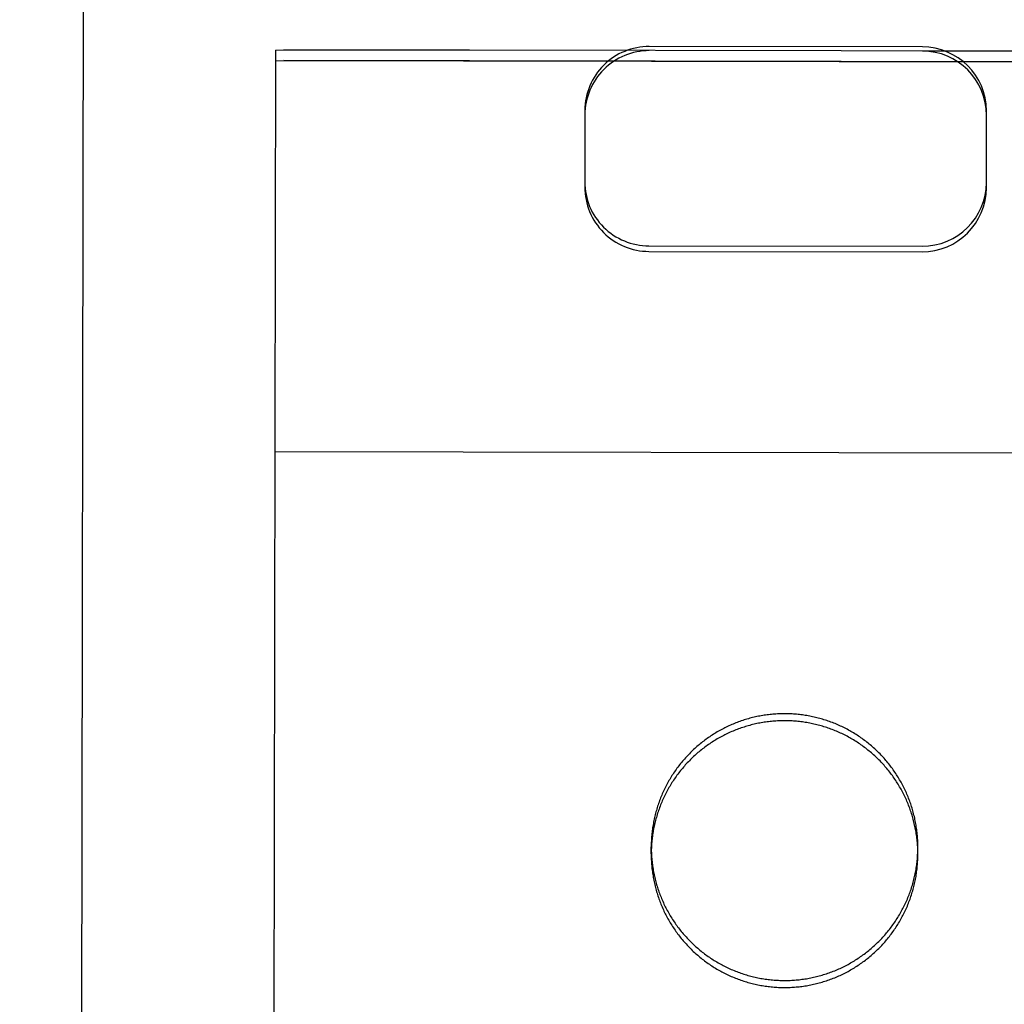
# Model space of a CAD drawing. Header units: inches. Extents: x 0 to 309, y 0 to 200.
# Tile 56 of 109: x 107.613 to 108.226, y 129.977 to 130.589. Entities that reach past the tile are written whole.
import ezdxf

# ---------------------------------------------------------------- set-up
doc = ezdxf.new("R2010")
doc.units = ezdxf.units.IN
doc.header["$LTSCALE"] = 17
doc.header["$MEASUREMENT"] = 0
doc.linetypes.add('HIDDEN', pattern=[0.2, 0.1, -0.1])
doc.layers.get('0').update_dxf_attribs({"linetype": 'CONTINUOUS'})
for name, color, linetype in [('02___PRT_ALL_AXES', 7, 'CONTINUOUS'), ('DEFAULT_2', 8, 'HIDDEN'), ('DIMENSIONS', 7, 'CONTINUOUS')]:
    doc.layers.add(name, color=color, linetype=linetype)
doc.styles.get("Standard").update_dxf_attribs({"font": 'txt', "width": 0.8})
doc.dimstyles.new('DIMSTYLE_3', dxfattribs={"dimtxt": 1.418182, "dimasz": 1.818182, "dimexe": 0.09, "dimexo": 0.07, "dimgap": 0.039, "dimtad": 0, "dimtih": 1, "dimtoh": 1, "dimzin": 4, "dimdsep": 46, "dimtxsty": 'Standard', "dimblk": '_FILLED', "dimblk1": '_FILLED', "dimblk2": '_FILLED', "dimcen": 0.09, "dimadec": 0, "dimazin": 0, "dimtfac": 1, "dimtofl": 0, "dimtmove": 0, "dimatfit": 3, "dimldrblk": '_FILLED', "dimfxl": 0, "dimtolj": 1, "dimtzin": 4, "dimarcsym": 0})

# ---------------------------------------------------------------- blocks, each defined once
blk = doc.blocks.new('_FILLED')
at = {"color": 0, "linetype": 'ByBlock'}
blk.add_solid([(0, 0), (-1, 0.2), (-1, -0.2)], dxfattribs=at)
blk = doc.blocks.new('*D13')
at = {"layer": 'DIMENSIONS', "color": 2, "linetype": 'Continuous'}
for p, q in [((105.23091, 122.98414), (101.59454, 122.98414)), ((108.85591, 122.98414), (112.37067, 122.98414))]:
    blk.add_line(p, q, dxfattribs=at)
at = {"layer": 'DIMENSIONS', "color": 2, "linetype": 'Continuous', "xscale": 1.8181818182, "yscale": 1.8181818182, "zscale": 1.8181818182}
blk.add_blockref('_FILLED', (105.23091, 122.98414), dxfattribs=at)
at = {"layer": 'DIMENSIONS', "color": 2, "linetype": 'Continuous', "xscale": 1.8181818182, "yscale": 1.8181818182, "zscale": 1.8181818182, "rotation": 180}
blk.add_blockref('_FILLED', (108.85591, 122.98414), dxfattribs=at)
at = {"layer": 'DIMENSIONS', "color": 2, "linetype": 'Continuous', "insert": (113.07976, 123.69323), "char_height": 1.418182, "width": 4.5381818, "attachment_point": 1, "line_spacing_factor": 0.9}
blk.add_mtext('3.63', dxfattribs=at)

msp = doc.modelspace()

# ---------------------------------------------------------------- linework, layer by layer
at = {"layer": '02___PRT_ALL_AXES', "color": 8, "linetype": 'HIDDEN'}
for p, q in [((107.73072, 101.07041), (107.77742, 130.57037)), ((108.40242, 130.56938), (107.77742, 130.57037)), ((108.40241, 130.56283), (107.77741, 130.56382)), ((108.00613, 130.07017), (108.00614, 130.07453)), ((108.17213, 130.06991), (108.17214, 130.07427))]:
    msp.add_line(p, q, dxfattribs=at)
for points in [[(108.17213, 130.06991), (108.17213, 130.07082), (108.17211, 130.07174), (108.17209, 130.07266), (108.17205, 130.07358), (108.17201, 130.07449), (108.17195, 130.07541), (108.17189, 130.07633), (108.17182, 130.07724), (108.17173, 130.07816), (108.17164, 130.07907), (108.17153, 130.07998), (108.17142, 130.08089), (108.17129, 130.0818), (108.17116, 130.08271), (108.17101, 130.08362), (108.17086, 130.08452), (108.17069, 130.08542), (108.17052, 130.08632), (108.17033, 130.08722), (108.17013, 130.08812), (108.16993, 130.08901), (108.16972, 130.08991), (108.16949, 130.0908), (108.16926, 130.09168), (108.16901, 130.09257), (108.16876, 130.09345), (108.16849, 130.09433), (108.16822, 130.09521), (108.16794, 130.09608), (108.16764, 130.09695), (108.16734, 130.09782), (108.16703, 130.09868), (108.16671, 130.09954), (108.16638, 130.1004), (108.16604, 130.10125), (108.16569, 130.1021), (108.16533, 130.10294), (108.16496, 130.10378), (108.16458, 130.10462), (108.16419, 130.10545), (108.1638, 130.10628), (108.16339, 130.1071), (108.16298, 130.10792), (108.16255, 130.10874), (108.16212, 130.10955), (108.16168, 130.11035), (108.16123, 130.11115), (108.16077, 130.11195), (108.1603, 130.11274), (108.15982, 130.11352), (108.15934, 130.1143), (108.15884, 130.11507), (108.15834, 130.11584), (108.15783, 130.11661), (108.15731, 130.11736), (108.15678, 130.11811), (108.15625, 130.11886), (108.1557, 130.1196), (108.15515, 130.12033), (108.15459, 130.12106), (108.15402, 130.12178), (108.15345, 130.12249), (108.15286, 130.1232), (108.15227, 130.1239), (108.15167, 130.1246), (108.15106, 130.12529), (108.15045, 130.12597), (108.14982, 130.12664), (108.14919, 130.12731), (108.14856, 130.12797), (108.14791, 130.12863), (108.14726, 130.12927), (108.1466, 130.12991), (108.14594, 130.13054), (108.14526, 130.13117), (108.14458, 130.13179), (108.1439, 130.13239), (108.1432, 130.133), (108.1425, 130.13359), (108.1418, 130.13418), (108.14108, 130.13476), (108.14036, 130.13533), (108.13964, 130.13589), (108.13891, 130.13644), (108.13817, 130.13699), (108.13743, 130.13753), (108.13668, 130.13806), (108.13592, 130.13858), (108.13516, 130.13909), (108.13439, 130.1396), (108.13362, 130.14009), (108.13284, 130.14058), (108.13206, 130.14106), (108.13127, 130.14153), (108.13048, 130.14199), (108.12968, 130.14245), (108.12888, 130.14289), (108.12807, 130.14333), (108.12725, 130.14375), (108.12644, 130.14417), (108.12561, 130.14458), (108.12479, 130.14498), (108.12396, 130.14537), (108.12312, 130.14575), (108.12228, 130.14612), (108.12144, 130.14648), (108.12059, 130.14683), (108.11974, 130.14718), (108.11888, 130.14751), (108.11802, 130.14783), (108.11716, 130.14815), (108.11629, 130.14845), (108.11543, 130.14875), (108.11455, 130.14904), (108.11368, 130.14931), (108.1128, 130.14958), (108.11192, 130.14984), (108.11103, 130.15008), (108.11015, 130.15032), (108.10926, 130.15055), (108.10837, 130.15077), (108.10747, 130.15097), (108.10657, 130.15117), (108.10568, 130.15136), (108.10478, 130.15154), (108.10387, 130.15171), (108.10297, 130.15186), (108.10206, 130.15201), (108.10115, 130.15215), (108.10024, 130.15228), (108.09933, 130.1524), (108.09842, 130.1525), (108.09751, 130.1526), (108.0966, 130.15269), (108.09568, 130.15277), (108.09476, 130.15283), (108.09385, 130.15289), (108.09293, 130.15294), (108.09201, 130.15298), (108.0911, 130.153), (108.09018, 130.15302), (108.08926, 130.15303), (108.08834, 130.15302), (108.08742, 130.15301), (108.08651, 130.15298), (108.08559, 130.15295), (108.08467, 130.15291), (108.08376, 130.15285), (108.08284, 130.15279), (108.08192, 130.15271), (108.08101, 130.15263), (108.0801, 130.15253), (108.07919, 130.15243), (108.07827, 130.15231), (108.07736, 130.15219), (108.07646, 130.15205), (108.07555, 130.15191), (108.07465, 130.15175), (108.07374, 130.15159), (108.07284, 130.15141), (108.07194, 130.15123), (108.07104, 130.15103), (108.07015, 130.15083), (108.06926, 130.15061), (108.06837, 130.15039), (108.06748, 130.15015), (108.06659, 130.14991), (108.06571, 130.14965), (108.06483, 130.14939), (108.06396, 130.14912), (108.06308, 130.14883), (108.06221, 130.14854), (108.06134, 130.14824), (108.06048, 130.14793), (108.05962, 130.1476), (108.05877, 130.14727), (108.05791, 130.14693), (108.05706, 130.14658), (108.05622, 130.14622), (108.05538, 130.14585), (108.05454, 130.14548), (108.05371, 130.14509), (108.05288, 130.14469), (108.05206, 130.14429), (108.05124, 130.14387), (108.05042, 130.14345), (108.04961, 130.14302), (108.04881, 130.14258), (108.04801, 130.14212), (108.04721, 130.14167), (108.04642, 130.1412), (108.04564, 130.14072), (108.04486, 130.14024), (108.04409, 130.13974), (108.04332, 130.13924), (108.04255, 130.13873), (108.0418, 130.13821), (108.04105, 130.13768), (108.0403, 130.13715)], [(108.0403, 130.13715), (108.03956, 130.1366), (108.03883, 130.13605), (108.0381, 130.13549), (108.03738, 130.13492), (108.03666, 130.13434), (108.03596, 130.13376), (108.03525, 130.13317), (108.03456, 130.13257), (108.03387, 130.13196), (108.03319, 130.13135), (108.03251, 130.13072), (108.03185, 130.13009), (108.03119, 130.12946), (108.03053, 130.12881), (108.02989, 130.12816), (108.02925, 130.1275), (108.02861, 130.12684), (108.02799, 130.12616), (108.02737, 130.12548), (108.02676, 130.1248), (108.02616, 130.1241), (108.02557, 130.1234), (108.02498, 130.1227), (108.0244, 130.12198), (108.02383, 130.12127), (108.02327, 130.12054), (108.02271, 130.11981), (108.02217, 130.11907), (108.02163, 130.11833), (108.0211, 130.11758), (108.02058, 130.11682), (108.02006, 130.11606), (108.01956, 130.11529), (108.01906, 130.11452), (108.01857, 130.11374), (108.01809, 130.11296), (108.01762, 130.11217), (108.01716, 130.11138), (108.01671, 130.11058), (108.01626, 130.10978), (108.01583, 130.10897), (108.0154, 130.10816), (108.01499, 130.10734), (108.01458, 130.10652), (108.01418, 130.10569), (108.01379, 130.10486), (108.01341, 130.10402), (108.01304, 130.10318), (108.01268, 130.10234), (108.01232, 130.10149), (108.01198, 130.10064), (108.01165, 130.09979), (108.01132, 130.09893), (108.01101, 130.09807), (108.0107, 130.0972), (108.0104, 130.09633), (108.01012, 130.09546), (108.00984, 130.09458), (108.00958, 130.0937), (108.00932, 130.09282), (108.00907, 130.09194), (108.00883, 130.09105), (108.00861, 130.09016), (108.00839, 130.08927), (108.00818, 130.08838), (108.00798, 130.08748), (108.00779, 130.08658), (108.00762, 130.08568), (108.00745, 130.08478), (108.00729, 130.08387), (108.00714, 130.08297), (108.007, 130.08206), (108.00688, 130.08115), (108.00676, 130.08024), (108.00665, 130.07933), (108.00655, 130.07842), (108.00647, 130.0775), (108.00639, 130.07659), (108.00632, 130.07567), (108.00626, 130.07476), (108.00622, 130.07384), (108.00618, 130.07292), (108.00615, 130.07201), (108.00614, 130.07109), (108.00613, 130.07017)], [(108.00613, 130.07017), (108.00613, 130.06925), (108.00615, 130.06833), (108.00617, 130.06742), (108.0062, 130.0665), (108.00625, 130.06558), (108.0063, 130.06467), (108.00637, 130.06375), (108.00644, 130.06283), (108.00653, 130.06192), (108.00662, 130.06101), (108.00673, 130.0601), (108.00684, 130.05918), (108.00697, 130.05828), (108.0071, 130.05737), (108.00725, 130.05646), (108.0074, 130.05556), (108.00757, 130.05465), (108.00774, 130.05375), (108.00793, 130.05285), (108.00812, 130.05196), (108.00833, 130.05106), (108.00854, 130.05017), (108.00877, 130.04928), (108.009, 130.04839), (108.00925, 130.04751), (108.0095, 130.04662), (108.00976, 130.04575), (108.01004, 130.04487), (108.01032, 130.044), (108.01061, 130.04313), (108.01092, 130.04226), (108.01123, 130.0414), (108.01155, 130.04054), (108.01188, 130.03968), (108.01222, 130.03883), (108.01257, 130.03798), (108.01293, 130.03713), (108.0133, 130.03629), (108.01368, 130.03546), (108.01407, 130.03462), (108.01446, 130.0338), (108.01487, 130.03297), (108.01528, 130.03215), (108.01571, 130.03134), (108.01614, 130.03053), (108.01658, 130.02972), (108.01703, 130.02892), (108.01749, 130.02813), (108.01796, 130.02734), (108.01844, 130.02655), (108.01892, 130.02578), (108.01941, 130.025), (108.01992, 130.02423), (108.02043, 130.02347), (108.02095, 130.02271), (108.02148, 130.02196), (108.02201, 130.02122), (108.02256, 130.02048), (108.02311, 130.01974), (108.02367, 130.01902), (108.02424, 130.0183), (108.02481, 130.01758), (108.0254, 130.01687), (108.02599, 130.01617), (108.02659, 130.01548), (108.0272, 130.01479), (108.02781, 130.01411), (108.02843, 130.01343), (108.02906, 130.01276), (108.0297, 130.0121), (108.03035, 130.01145), (108.031, 130.0108), (108.03166, 130.01016), (108.03232, 130.00953), (108.033, 130.00891), (108.03368, 130.00829), (108.03436, 130.00768), (108.03506, 130.00708), (108.03576, 130.00648), (108.03646, 130.0059), (108.03717, 130.00532), (108.03789, 130.00475), (108.03862, 130.00419), (108.03935, 130.00363), (108.04009, 130.00309), (108.04083, 130.00255), (108.04158, 130.00202), (108.04234, 130.0015), (108.0431, 130.00098), (108.04386, 130.00048), (108.04464, 129.99998), (108.04541, 129.99949), (108.0462, 129.99901), (108.04699, 129.99854), (108.04778, 129.99808), (108.04858, 129.99763), (108.04938, 129.99718), (108.05019, 129.99675), (108.051, 129.99632), (108.05182, 129.99591), (108.05264, 129.9955), (108.05347, 129.9951), (108.0543, 129.99471), (108.05514, 129.99433), (108.05598, 129.99396), (108.05682, 129.9936), (108.05767, 129.99324), (108.05852, 129.9929), (108.05938, 129.99257), (108.06024, 129.99224), (108.0611, 129.99193), (108.06196, 129.99162), (108.06283, 129.99133), (108.06371, 129.99104), (108.06458, 129.99076), (108.06546, 129.9905), (108.06634, 129.99024), (108.06722, 129.98999), (108.06811, 129.98976), (108.069, 129.98953), (108.06989, 129.98931), (108.07079, 129.9891), (108.07168, 129.9889), (108.07258, 129.98872), (108.07348, 129.98854), (108.07439, 129.98837), (108.07529, 129.98821), (108.0762, 129.98806), (108.0771, 129.98793), (108.07801, 129.9878), (108.07892, 129.98768), (108.07984, 129.98757), (108.08075, 129.98747), (108.08166, 129.98739), (108.08258, 129.98731), (108.08349, 129.98724), (108.08441, 129.98718), (108.08533, 129.98714), (108.08624, 129.9871), (108.08716, 129.98707), (108.08808, 129.98706), (108.089, 129.98705), (108.08992, 129.98705), (108.09083, 129.98707), (108.09175, 129.98709), (108.09267, 129.98713), (108.09359, 129.98717), (108.0945, 129.98722), (108.09542, 129.98729), (108.09633, 129.98736), (108.09725, 129.98745), (108.09816, 129.98754), (108.09907, 129.98765), (108.09998, 129.98776), (108.10089, 129.98789), (108.1018, 129.98802), (108.10271, 129.98817), (108.10361, 129.98832), (108.10452, 129.98849), (108.10542, 129.98866), (108.10632, 129.98885), (108.10721, 129.98904), (108.10811, 129.98925), (108.109, 129.98946), (108.10989, 129.98969), (108.11078, 129.98992), (108.11167, 129.99017), (108.11255, 129.99042), (108.11343, 129.99069), (108.1143, 129.99096), (108.11518, 129.99124), (108.11605, 129.99154), (108.11691, 129.99184), (108.11778, 129.99215), (108.11864, 129.99247), (108.11949, 129.9928), (108.12035, 129.99314), (108.12119, 129.99349), (108.12204, 129.99385), (108.12288, 129.99422), (108.12372, 129.9946), (108.12455, 129.99499), (108.12538, 129.99538), (108.1262, 129.99579), (108.12702, 129.9962), (108.12783, 129.99663), (108.12864, 129.99706), (108.12945, 129.9975), (108.13025, 129.99795), (108.13104, 129.99841), (108.13183, 129.99888), (108.13262, 129.99935), (108.1334, 129.99984), (108.13417, 130.00033), (108.13494, 130.00084), (108.1357, 130.00135), (108.13646, 130.00187), (108.13721, 130.00239), (108.13796, 130.00293)], [(108.13796, 130.00293), (108.1387, 130.00347), (108.13943, 130.00403), (108.14016, 130.00459), (108.14088, 130.00516), (108.14159, 130.00573), (108.1423, 130.00632), (108.143, 130.00691), (108.1437, 130.00751), (108.14439, 130.00812), (108.14507, 130.00873), (108.14574, 130.00935), (108.14641, 130.00998), (108.14707, 130.01062), (108.14773, 130.01126), (108.14837, 130.01192), (108.14901, 130.01257), (108.14964, 130.01324), (108.15027, 130.01391), (108.15089, 130.01459), (108.1515, 130.01528), (108.1521, 130.01597), (108.15269, 130.01667), (108.15328, 130.01738), (108.15386, 130.01809), (108.15443, 130.01881), (108.15499, 130.01954), (108.15555, 130.02027), (108.15609, 130.02101), (108.15663, 130.02175), (108.15716, 130.0225), (108.15768, 130.02325), (108.1582, 130.02401), (108.1587, 130.02478), (108.1592, 130.02555), (108.15969, 130.02633), (108.16016, 130.02711), (108.16063, 130.0279), (108.1611, 130.0287), (108.16155, 130.02949), (108.16199, 130.0303), (108.16243, 130.03111), (108.16286, 130.03192), (108.16327, 130.03274), (108.16368, 130.03356), (108.16408, 130.03439), (108.16447, 130.03522), (108.16485, 130.03605), (108.16522, 130.03689), (108.16558, 130.03774), (108.16594, 130.03858), (108.16628, 130.03943), (108.16661, 130.04029), (108.16694, 130.04115), (108.16725, 130.04201), (108.16756, 130.04288), (108.16785, 130.04375), (108.16814, 130.04462), (108.16842, 130.04549), (108.16868, 130.04637), (108.16894, 130.04725), (108.16919, 130.04814), (108.16942, 130.04902), (108.16965, 130.04991), (108.16987, 130.05081), (108.17008, 130.0517), (108.17028, 130.0526), (108.17046, 130.05349), (108.17064, 130.0544), (108.17081, 130.0553), (108.17097, 130.0562), (108.17112, 130.05711), (108.17125, 130.05802), (108.17138, 130.05892), (108.1715, 130.05983), (108.17161, 130.06075), (108.17171, 130.06166), (108.17179, 130.06257), (108.17187, 130.06349), (108.17194, 130.0644), (108.17199, 130.06532), (108.17204, 130.06624), (108.17208, 130.06715), (108.17211, 130.06807), (108.17212, 130.06899), (108.17213, 130.06991)]]:
    msp.add_lwpolyline(points, dxfattribs=at)
at = {"layer": 'DEFAULT_2', "color": 8, "linetype": 'HIDDEN'}
for p, q in [((107.65388, 131.48942), (107.65088, 129.59415)), ((108.17492, 130.57225), (108.00492, 130.57252)), ((107.77088, 129.59514), (107.77242, 130.57032)), ((108.00492, 130.56996), (107.77242, 130.57032)), ((108.40742, 130.56932), (108.17492, 130.56969)), ((107.77241, 130.56374), (108.40741, 130.56274)), ((107.96486, 130.5329), (107.96479, 130.48508)), ((108.21479, 130.48468), (108.21486, 130.5325)), ((108.00473, 130.44851), (108.17473, 130.44824)), ((108.00472, 130.44505), (108.17472, 130.44478)), ((107.77203, 130.3205), (108.40702, 130.3195))]:
    msp.add_line(p, q, dxfattribs=at)
for points in [[(108.08927, 130.15739), (108.08835, 130.15738), (108.08743, 130.15737), (108.08651, 130.15735), (108.0856, 130.15731), (108.08468, 130.15727), (108.08376, 130.15721), (108.08285, 130.15715), (108.08193, 130.15708), (108.08102, 130.15699), (108.0801, 130.1569), (108.07919, 130.15679), (108.07828, 130.15668), (108.07737, 130.15655), (108.07646, 130.15642), (108.07556, 130.15627), (108.07465, 130.15612), (108.07375, 130.15595), (108.07285, 130.15577), (108.07195, 130.15559), (108.07105, 130.15539), (108.07016, 130.15519), (108.06926, 130.15497), (108.06837, 130.15475), (108.06749, 130.15452), (108.0666, 130.15427), (108.06572, 130.15402), (108.06484, 130.15375), (108.06396, 130.15348), (108.06309, 130.1532), (108.06222, 130.1529), (108.06135, 130.1526), (108.06049, 130.15229), (108.05963, 130.15197), (108.05877, 130.15164), (108.05792, 130.1513), (108.05707, 130.15095), (108.05623, 130.15059), (108.05539, 130.15022), (108.05455, 130.14984), (108.05372, 130.14945), (108.05289, 130.14906), (108.05206, 130.14865), (108.05124, 130.14824), (108.05043, 130.14781), (108.04962, 130.14738), (108.04882, 130.14694), (108.04802, 130.14649), (108.04722, 130.14603), (108.04643, 130.14556), (108.04565, 130.14508), (108.04487, 130.1446), (108.04409, 130.1441), (108.04332, 130.1436), (108.04256, 130.14309), (108.0418, 130.14257), (108.04105, 130.14204), (108.04031, 130.14151), (108.03957, 130.14096), (108.03884, 130.14041), (108.03811, 130.13985), (108.03739, 130.13928), (108.03667, 130.13871), (108.03596, 130.13812), (108.03526, 130.13753), (108.03457, 130.13693), (108.03388, 130.13632), (108.0332, 130.13571), (108.03252, 130.13509), (108.03185, 130.13446), (108.03119, 130.13382), (108.03054, 130.13317), (108.02989, 130.13252), (108.02925, 130.13186), (108.02862, 130.1312), (108.028, 130.13053), (108.02738, 130.12985), (108.02677, 130.12916), (108.02617, 130.12847), (108.02557, 130.12777), (108.02499, 130.12706), (108.02441, 130.12635), (108.02384, 130.12563), (108.02327, 130.1249), (108.02272, 130.12417), (108.02217, 130.12343), (108.02163, 130.12269), (108.0211, 130.12194), (108.02058, 130.12119), (108.02007, 130.12043), (108.01956, 130.11966), (108.01907, 130.11889), (108.01858, 130.11811), (108.0181, 130.11733), (108.01763, 130.11654), (108.01717, 130.11574), (108.01672, 130.11495), (108.01627, 130.11414), (108.01584, 130.11333), (108.01541, 130.11252), (108.01499, 130.1117), (108.01458, 130.11088), (108.01419, 130.11005), (108.0138, 130.10922), (108.01342, 130.10839), (108.01304, 130.10755), (108.01268, 130.1067), (108.01233, 130.10586), (108.01199, 130.105), (108.01165, 130.10415), (108.01133, 130.10329), (108.01101, 130.10243), (108.01071, 130.10156), (108.01041, 130.10069), (108.01013, 130.09982), (108.00985, 130.09895), (108.00958, 130.09807), (108.00933, 130.09719), (108.00908, 130.0963), (108.00884, 130.09542), (108.00861, 130.09453), (108.0084, 130.09363), (108.00819, 130.09274), (108.00799, 130.09184), (108.0078, 130.09095), (108.00762, 130.09004), (108.00746, 130.08914), (108.0073, 130.08824), (108.00715, 130.08733), (108.00701, 130.08642), (108.00688, 130.08551), (108.00677, 130.0846), (108.00666, 130.08369), (108.00656, 130.08278), (108.00647, 130.08187), (108.00639, 130.08095), (108.00633, 130.08004), (108.00627, 130.07912), (108.00622, 130.0782), (108.00619, 130.07729), (108.00616, 130.07637), (108.00614, 130.07545), (108.00614, 130.07453)], [(108.17214, 130.07427), (108.17213, 130.07519), (108.17212, 130.07611), (108.17209, 130.07702), (108.17206, 130.07794), (108.17202, 130.07886), (108.17196, 130.07977), (108.1719, 130.08069), (108.17182, 130.0816), (108.17174, 130.08252), (108.17164, 130.08343), (108.17154, 130.08434), (108.17142, 130.08525), (108.1713, 130.08616), (108.17116, 130.08707), (108.17102, 130.08798), (108.17086, 130.08888), (108.1707, 130.08979), (108.17052, 130.09069), (108.17034, 130.09159), (108.17014, 130.09248), (108.16994, 130.09338), (108.16972, 130.09427), (108.1695, 130.09516), (108.16926, 130.09605), (108.16902, 130.09693), (108.16876, 130.09782), (108.1685, 130.09869), (108.16823, 130.09957), (108.16794, 130.10044), (108.16765, 130.10131), (108.16735, 130.10218), (108.16704, 130.10304), (108.16671, 130.1039), (108.16638, 130.10476), (108.16604, 130.10561), (108.16569, 130.10646), (108.16533, 130.10731), (108.16496, 130.10815), (108.16459, 130.10898), (108.1642, 130.10982), (108.1638, 130.11064), (108.1634, 130.11147), (108.16298, 130.11229), (108.16256, 130.1131), (108.16213, 130.11391), (108.16168, 130.11472), (108.16123, 130.11552), (108.16077, 130.11631), (108.16031, 130.1171), (108.15983, 130.11788), (108.15934, 130.11866), (108.15885, 130.11944), (108.15835, 130.12021), (108.15784, 130.12097), (108.15732, 130.12173), (108.15679, 130.12248), (108.15625, 130.12322), (108.15571, 130.12396), (108.15516, 130.12469), (108.1546, 130.12542), (108.15403, 130.12614), (108.15345, 130.12686), (108.15287, 130.12757), (108.15228, 130.12827), (108.15168, 130.12896), (108.15107, 130.12965), (108.15045, 130.13033), (108.14983, 130.13101), (108.1492, 130.13167), (108.14856, 130.13234), (108.14792, 130.13299), (108.14727, 130.13364), (108.14661, 130.13427), (108.14594, 130.13491), (108.14527, 130.13553), (108.14459, 130.13615), (108.1439, 130.13676), (108.14321, 130.13736), (108.14251, 130.13795), (108.1418, 130.13854), (108.14109, 130.13912), (108.14037, 130.13969), (108.13965, 130.14025), (108.13891, 130.14081), (108.13818, 130.14135), (108.13743, 130.14189), (108.13668, 130.14242), (108.13593, 130.14294), (108.13517, 130.14346), (108.1344, 130.14396), (108.13363, 130.14446), (108.13285, 130.14495), (108.13207, 130.14543), (108.13128, 130.1459), (108.13048, 130.14636), (108.12969, 130.14681), (108.12888, 130.14725), (108.12807, 130.14769), (108.12726, 130.14812), (108.12644, 130.14853), (108.12562, 130.14894), (108.12479, 130.14934), (108.12396, 130.14973), (108.12313, 130.15011), (108.12229, 130.15048), (108.12144, 130.15084), (108.1206, 130.1512), (108.11974, 130.15154), (108.11889, 130.15187), (108.11803, 130.1522), (108.11717, 130.15251), (108.1163, 130.15282), (108.11543, 130.15311), (108.11456, 130.1534), (108.11368, 130.15368), (108.11281, 130.15394), (108.11192, 130.1542), (108.11104, 130.15445), (108.11015, 130.15468), (108.10926, 130.15491), (108.10837, 130.15513), (108.10748, 130.15534), (108.10658, 130.15553), (108.10568, 130.15572), (108.10478, 130.1559), (108.10388, 130.15607), (108.10297, 130.15623), (108.10207, 130.15637), (108.10116, 130.15651), (108.10025, 130.15664), (108.09934, 130.15676), (108.09843, 130.15687), (108.09752, 130.15696), (108.0966, 130.15705), (108.09569, 130.15713), (108.09477, 130.1572), (108.09386, 130.15725), (108.09294, 130.1573), (108.09202, 130.15734), (108.0911, 130.15737), (108.09019, 130.15738), (108.08927, 130.15739)], [(108.00614, 130.07453), (108.00614, 130.07361), (108.00615, 130.0727), (108.00618, 130.07178), (108.00621, 130.07086), (108.00626, 130.06994), (108.00631, 130.06903), (108.00637, 130.06811), (108.00645, 130.0672), (108.00653, 130.06628), (108.00663, 130.06537), (108.00673, 130.06446), (108.00685, 130.06355), (108.00697, 130.06264), (108.00711, 130.06173), (108.00725, 130.06082), (108.00741, 130.05992), (108.00757, 130.05902), (108.00775, 130.05811), (108.00794, 130.05722), (108.00813, 130.05632), (108.00834, 130.05542), (108.00855, 130.05453), (108.00878, 130.05364), (108.00901, 130.05275), (108.00925, 130.05187), (108.00951, 130.05099), (108.00977, 130.05011), (108.01005, 130.04923), (108.01033, 130.04836), (108.01062, 130.04749), (108.01092, 130.04662), (108.01124, 130.04576), (108.01156, 130.0449), (108.01189, 130.04404), (108.01223, 130.04319), (108.01258, 130.04234), (108.01294, 130.0415), (108.01331, 130.04066), (108.01369, 130.03982), (108.01407, 130.03899), (108.01447, 130.03816), (108.01488, 130.03733), (108.01529, 130.03652), (108.01571, 130.0357), (108.01615, 130.03489), (108.01659, 130.03409), (108.01704, 130.03329), (108.0175, 130.03249), (108.01797, 130.0317), (108.01844, 130.03092), (108.01893, 130.03014), (108.01942, 130.02936), (108.01992, 130.0286), (108.02044, 130.02783), (108.02095, 130.02708), (108.02148, 130.02632), (108.02202, 130.02558), (108.02256, 130.02484), (108.02312, 130.02411), (108.02368, 130.02338), (108.02424, 130.02266), (108.02482, 130.02194), (108.0254, 130.02124), (108.026, 130.02053), (108.0266, 130.01984), (108.0272, 130.01915), (108.02782, 130.01847), (108.02844, 130.0178), (108.02907, 130.01713), (108.02971, 130.01647), (108.03035, 130.01581), (108.03101, 130.01517), (108.03166, 130.01453), (108.03233, 130.0139), (108.033, 130.01327), (108.03368, 130.01265), (108.03437, 130.01204), (108.03506, 130.01144), (108.03576, 130.01085), (108.03647, 130.01026), (108.03718, 130.00968), (108.0379, 130.00911), (108.03863, 130.00855), (108.03936, 130.00799), (108.0401, 130.00745), (108.04084, 130.00691), (108.04159, 130.00638), (108.04234, 130.00586), (108.04311, 130.00534), (108.04387, 130.00484), (108.04464, 130.00434), (108.04542, 130.00386), (108.04621, 130.00338), (108.04699, 130.00291), (108.04779, 130.00244), (108.04859, 130.00199), (108.04939, 130.00155), (108.0502, 130.00111), (108.05101, 130.00069), (108.05183, 130.00027), (108.05265, 129.99986), (108.05348, 129.99946), (108.05431, 129.99907), (108.05515, 129.99869), (108.05598, 129.99832), (108.05683, 129.99796), (108.05768, 129.99761), (108.05853, 129.99726), (108.05938, 129.99693), (108.06024, 129.9966), (108.0611, 129.99629), (108.06197, 129.99598), (108.06284, 129.99569), (108.06371, 129.9954), (108.06459, 129.99513), (108.06547, 129.99486), (108.06635, 129.9946), (108.06723, 129.99436), (108.06812, 129.99412), (108.06901, 129.99389), (108.0699, 129.99367), (108.0708, 129.99347), (108.07169, 129.99327), (108.07259, 129.99308), (108.07349, 129.9929), (108.07439, 129.99273), (108.0753, 129.99258), (108.0762, 129.99243), (108.07711, 129.99229), (108.07802, 129.99216), (108.07893, 129.99204), (108.07984, 129.99194), (108.08076, 129.99184), (108.08167, 129.99175), (108.08258, 129.99167), (108.0835, 129.99161), (108.08442, 129.99155), (108.08533, 129.9915), (108.08625, 129.99146), (108.08717, 129.99144), (108.08809, 129.99142), (108.089, 129.99141)], [(108.089, 129.99141), (108.08992, 129.99142), (108.09084, 129.99143), (108.09176, 129.99146), (108.09268, 129.99149), (108.09359, 129.99153), (108.09451, 129.99159), (108.09543, 129.99165), (108.09634, 129.99173), (108.09725, 129.99181), (108.09817, 129.99191), (108.09908, 129.99201), (108.09999, 129.99213), (108.1009, 129.99225), (108.10181, 129.99239), (108.10272, 129.99253), (108.10362, 129.99269), (108.10452, 129.99285), (108.10542, 129.99303), (108.10632, 129.99321), (108.10722, 129.99341), (108.10812, 129.99361), (108.10901, 129.99383), (108.1099, 129.99405), (108.11079, 129.99429), (108.11167, 129.99453), (108.11255, 129.99479), (108.11343, 129.99505), (108.11431, 129.99532), (108.11518, 129.99561), (108.11605, 129.9959), (108.11692, 129.9962), (108.11778, 129.99651), (108.11864, 129.99683), (108.1195, 129.99717), (108.12035, 129.99751), (108.1212, 129.99786), (108.12205, 129.99822), (108.12289, 129.99858), (108.12372, 129.99896), (108.12456, 129.99935), (108.12538, 129.99975), (108.12621, 130.00015), (108.12703, 130.00057), (108.12784, 130.00099), (108.12865, 130.00142), (108.12946, 130.00186), (108.13026, 130.00231), (108.13105, 130.00277), (108.13184, 130.00324), (108.13263, 130.00372), (108.13341, 130.0042), (108.13418, 130.0047), (108.13495, 130.0052), (108.13571, 130.00571), (108.13647, 130.00623), (108.13722, 130.00676), (108.13796, 130.00729), (108.1387, 130.00784), (108.13944, 130.00839), (108.14016, 130.00895), (108.14088, 130.00952), (108.1416, 130.01009), (108.14231, 130.01068), (108.14301, 130.01127), (108.1437, 130.01187), (108.14439, 130.01248), (108.14508, 130.01309), (108.14575, 130.01372), (108.14642, 130.01435), (108.14708, 130.01498), (108.14773, 130.01563), (108.14838, 130.01628), (108.14902, 130.01694), (108.14965, 130.0176), (108.15028, 130.01828), (108.15089, 130.01896), (108.1515, 130.01964), (108.1521, 130.02034), (108.1527, 130.02104), (108.15329, 130.02174), (108.15386, 130.02245), (108.15443, 130.02317), (108.155, 130.0239), (108.15555, 130.02463), (108.1561, 130.02537), (108.15664, 130.02611), (108.15717, 130.02686), (108.15769, 130.02762), (108.1582, 130.02838), (108.15871, 130.02914), (108.1592, 130.02992), (108.15969, 130.03069), (108.16017, 130.03148), (108.16064, 130.03226), (108.1611, 130.03306), (108.16156, 130.03386), (108.162, 130.03466), (108.16244, 130.03547), (108.16286, 130.03628), (108.16328, 130.0371), (108.16369, 130.03792), (108.16409, 130.03875), (108.16448, 130.03958), (108.16486, 130.04042), (108.16523, 130.04126), (108.16559, 130.0421), (108.16594, 130.04295), (108.16629, 130.0438), (108.16662, 130.04465), (108.16694, 130.04551), (108.16726, 130.04637), (108.16756, 130.04724), (108.16786, 130.04811), (108.16815, 130.04898), (108.16842, 130.04986), (108.16869, 130.05073), (108.16895, 130.05162), (108.16919, 130.0525), (108.16943, 130.05339), (108.16966, 130.05428), (108.16988, 130.05517), (108.17008, 130.05606), (108.17028, 130.05696), (108.17047, 130.05786), (108.17065, 130.05876), (108.17082, 130.05966), (108.17097, 130.06056), (108.17112, 130.06147), (108.17126, 130.06238), (108.17139, 130.06329), (108.17151, 130.0642), (108.17161, 130.06511), (108.17171, 130.06602), (108.1718, 130.06694), (108.17188, 130.06785), (108.17194, 130.06877), (108.172, 130.06968), (108.17205, 130.0706), (108.17209, 130.07152), (108.17211, 130.07243), (108.17213, 130.07335), (108.17214, 130.07427)]]:
    msp.add_lwpolyline(points, dxfattribs=at)
for centre, ratio, start_param, end_param in [((108.00486, 130.53284), 0.992087, 1.570796, 3.141593), ((108.17486, 130.53257), 0.992087, 0, 1.570796), ((108.00486, 130.52998), 0.999289, 1.570796, 3.141593), ((108.17486, 130.52972), 0.999289, 0, 1.570796), ((108.00479, 130.48819), 0.992087, -3.141593, -1.570796), ((108.00479, 130.48502), 0.999289, -3.141593, -1.570796), ((108.17479, 130.48792), 0.992087, -1.570796, 0), ((108.17479, 130.48475), 0.999289, -1.570796, 0)]:
    msp.add_ellipse(centre, major_axis=(0.04, -0.00006), ratio=ratio, start_param=start_param, end_param=end_param, dxfattribs=at)

# ---------------------------------------------------------------- dimensions: what is measured, and where the dimension line sits
at = {"layer": 'DIMENSIONS', "color": 2, "linetype": 'Continuous'}
dim = msp.add_linear_dim(base=(105.2309076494, 122.9841376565), p1=(108.8559076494, 130.5076903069), p2=(105.2309076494, 69.2666903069), angle=180, dimstyle='DIMSTYLE_3', dxfattribs=at)
dim.commit()
dim.dimension.update_dxf_attribs({"geometry": '*D13', "text_midpoint": (115.3488515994, 122.9841376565), "dimtype": 160})

doc.saveas('drawing.dxf')
